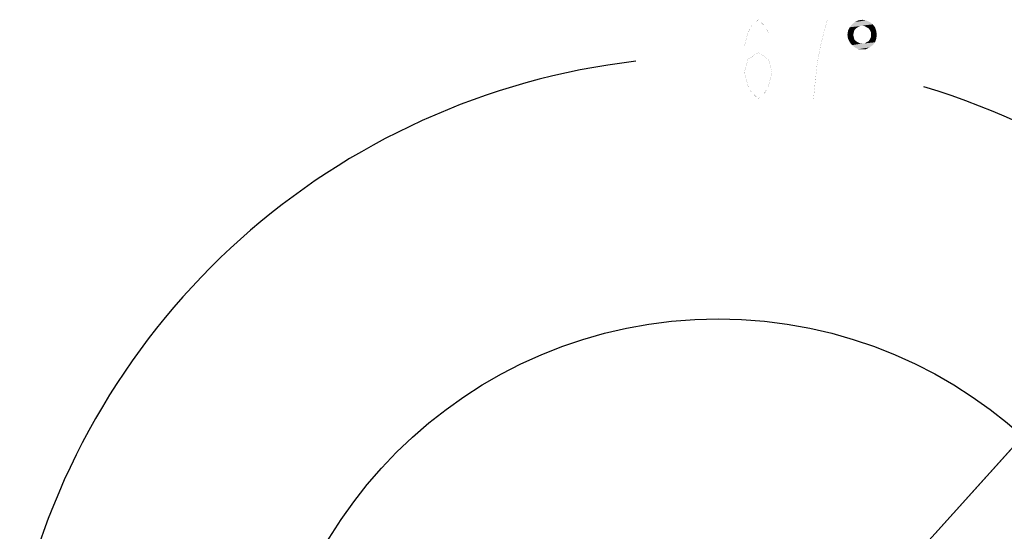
# Model space of a CAD drawing. Header units: millimetres. Extents: x 0 to 9512, y 0 to 6728.
# Tile 65 of 119: x 4165 to 5163, y 1605 to 2123. Entities that reach past the tile are written whole.
import ezdxf

# ---------------------------------------------------------------- set-up
doc = ezdxf.new("R2010")
doc.units = ezdxf.units.MM
doc.header["$LTSCALE"] = 523.16
doc.layers.get('0').update_dxf_attribs({"linetype": 'CONTINUOUS'})
doc.layers.add('运动范围_DXF_DIMENSION', color=7, linetype='CONTINUOUS')
doc.styles.get("Standard").update_dxf_attribs({"font": 'txt', "width": 0.7})
doc.dimstyles.new('DIMSTYLE_18', dxfattribs={"dimtxt": 80, "dimasz": 48, "dimexe": 1, "dimexo": 0, "dimgap": 5, "dimtad": 0, "dimtih": 1, "dimtoh": 1, "dimdec": 1, "dimdsep": 46, "dimtxsty": 'Standard', "dimblk": '_FILLED', "dimblk1": '_FILLED', "dimblk2": '_FILLED', "dimcen": 0.09, "dimclrt": 5, "dimazin": 2, "dimtp": 0.5, "dimtm": 0.5, "dimtfac": 1, "dimtdec": 65535, "dimtofl": 0, "dimtmove": 0, "dimatfit": 3, "dimldrblk": '_FILLED', "dimfxl": 0, "dimtolj": 1, "dimarcsym": 0})
doc.dimstyles.new('DIMSTYLE_6', dxfattribs={"dimtxt": 80, "dimasz": 48, "dimexe": 1, "dimexo": 0, "dimtad": 1, "dimdec": 1, "dimdsep": 46, "dimtxsty": 'Standard', "dimblk": '_FILLED', "dimblk1": '_FILLED', "dimblk2": '_FILLED', "dimcen": 0.09, "dimclrt": 5, "dimazin": 2, "dimtp": 0.8, "dimtm": 0.8, "dimtfac": 1, "dimtdec": 1, "dimtofl": 0, "dimtmove": 0, "dimatfit": 3, "dimldrblk": '_FILLED', "dimfxl": 0, "dimtolj": 1, "dimarcsym": 0})
doc.dimstyles.new('DIMSTYLE_7', dxfattribs={"dimtxt": 80, "dimasz": 48, "dimexe": 1, "dimexo": 0, "dimtad": 1, "dimdsep": 46, "dimtxsty": 'Standard', "dimblk": '_FILLED', "dimblk1": '_FILLED', "dimblk2": '_FILLED', "dimcen": 0.09, "dimclrt": 5, "dimazin": 2, "dimtp": 2, "dimtm": 2, "dimtfac": 1, "dimtofl": 0, "dimtmove": 0, "dimatfit": 3, "dimldrblk": '_FILLED', "dimfxl": 0, "dimtolj": 1, "dimarcsym": 0})

# ---------------------------------------------------------------- blocks, each defined once
blk = doc.blocks.new('_FILLED')
at = {"color": 0, "linetype": 'ByBlock'}
blk.add_solid([(0, 0), (-1, 0.167), (-1, -0.167)], dxfattribs=at)
blk = doc.blocks.new('*D9')
at = {"layer": '运动范围_DXF_DIMENSION', "color": 2, "linetype": 'Continuous', "transparency": 16777216}
for p, q in [((4873.14, 1359.38), (5546.71, 2105.68)), ((5181.99, 1701.59), (4873.14, 1359.38)), ((5181.99, 1701.59), (5181.99, 1701.59))]:
    blk.add_line(p, q, dxfattribs=at)
at = {"layer": '运动范围_DXF_DIMENSION', "color": 2, "linetype": 'Continuous', "transparency": 16777216, "xscale": 48, "yscale": 48, "zscale": 48, "rotation": 227.9308375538}
blk.add_blockref('_FILLED', (5181.99, 1701.59), dxfattribs=at)
blk = doc.blocks.new('*D10')
at = {"layer": '运动范围_DXF_DIMENSION', "color": 2, "linetype": 'Continuous', "transparency": 16777216}
for p, q in [((4873.14, 1359.38), (7149.88, 2121.48)), ((6770.65, 1994.54), (4873.14, 1359.38)), ((6770.65, 1994.54), (6770.65, 1994.54))]:
    blk.add_line(p, q, dxfattribs=at)
at = {"layer": '运动范围_DXF_DIMENSION', "color": 2, "linetype": 'Continuous', "transparency": 16777216, "xscale": 48, "yscale": 48, "zscale": 48, "rotation": 198.507278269}
blk.add_blockref('_FILLED', (6770.65, 1994.54), dxfattribs=at)
blk = doc.blocks.new('*D32')
at = {"layer": '运动范围_DXF_DIMENSION', "color": 2, "linetype": 'Continuous', "transparency": 16777216}
for start, end in [(96.57992, 167), (0, 73.31154)]:
    blk.add_arc((4873.14, 1359.38), 726.7, start, end, dxfattribs=at)
for points in [[(4169.67, 1571.3), (4165.06, 1522.86), (4185.13, 1567.19)], [(5590.26, 1407.09), (5599.84, 1359.38), (5606.25, 1407.62)]]:
    blk.add_solid(points, dxfattribs=at)

msp = doc.modelspace()

# ---------------------------------------------------------------- linework, layer by layer
at = {"color": 2, "linetype": 'Continuous'}
msp.add_circle((4873.138, 1359.384), 460.97, dxfattribs=at)
at = {"layer": '运动范围_DXF_DIMENSION', "color": 5, "linetype": 'Continuous', "const_width": 0.08}
for points in [[(4857.866, 2123.372), (4857.866, 2043.372)], [(4899.866, 2070.039), (4903.366, 2083.372), (4913.866, 2090.039), (4924.366, 2083.372), (4927.866, 2070.039), (4924.366, 2056.705), (4920.866, 2050.039), (4913.866, 2043.372), (4906.866, 2050.039), (4903.366, 2056.705), (4899.866, 2070.039), (4899.866, 2096.705), (4903.366, 2110.039), (4906.866, 2116.705), (4913.866, 2123.372), (4920.866, 2116.705), (4924.366, 2110.039)], [(4969.866, 2043.372), (4973.366, 2076.705), (4976.866, 2096.705), (4980.366, 2110.039), (4983.866, 2123.372), (4955.866, 2123.372)]]:
    msp.add_lwpolyline(points, dxfattribs=at)
at = {"layer": '运动范围_DXF_DIMENSION', "color": 5, "linetype": 'Continuous'}
for points in [[(5019.472, 2117.533), (5006.625, 2115.781), (5008.961, 2118.7)], [(5019.472, 2117.533), (5017.136, 2116.949), (5006.625, 2115.781)], [(5006.625, 2115.781), (5017.136, 2116.949), (5014.8, 2115.781)], [(5027.063, 2121.036), (5008.961, 2118.7), (5011.881, 2121.036)], [(5008.961, 2118.7), (5027.063, 2121.036), (5029.983, 2118.7)], [(5008.961, 2118.7), (5029.983, 2118.7), (5019.472, 2117.533)], [(5022.975, 2122.788), (5011.881, 2121.036), (5015.384, 2122.788)], [(5011.881, 2121.036), (5022.975, 2122.788), (5027.063, 2121.036)], [(5015.384, 2122.788), (5019.472, 2123.372), (5022.975, 2122.788)], [(5021.808, 2116.949), (5019.472, 2117.533), (5029.983, 2118.7)], [(5023.559, 2115.781), (5021.808, 2116.949), (5029.983, 2118.7)], [(5023.559, 2115.781), (5029.983, 2118.7), (5032.319, 2115.781)], [(5010.713, 2110.525), (5004.289, 2108.189), (5004.873, 2112.277)], [(5004.289, 2108.189), (5010.713, 2110.525), (5010.129, 2108.189)], [(5010.129, 2108.189), (5004.873, 2104.102), (5004.289, 2108.189)], [(5014.8, 2115.781), (5013.048, 2114.613), (5004.873, 2112.277)], [(5014.8, 2115.781), (5004.873, 2112.277), (5006.625, 2115.781)], [(5013.048, 2114.613), (5011.297, 2112.861), (5004.873, 2112.277)], [(5004.873, 2112.277), (5011.297, 2112.861), (5010.713, 2110.525)], [(5010.129, 2108.189), (5010.713, 2105.854), (5004.873, 2104.102)], [(5032.319, 2115.781), (5025.895, 2114.613), (5023.559, 2115.781)], [(5027.063, 2112.861), (5025.895, 2114.613), (5032.319, 2115.781)], [(5027.063, 2112.861), (5032.319, 2115.781), (5033.486, 2112.277)], [(5033.486, 2112.277), (5028.231, 2110.525), (5027.063, 2112.861)], [(5028.231, 2108.189), (5028.231, 2110.525), (5033.486, 2112.277)], [(5028.231, 2108.189), (5033.486, 2112.277), (5034.07, 2108.189)], [(5034.07, 2108.189), (5028.231, 2105.854), (5028.231, 2108.189)], [(5028.231, 2105.854), (5034.07, 2108.189), (5033.486, 2104.102)], [(5004.873, 2104.102), (5010.713, 2105.854), (5011.297, 2103.518)], [(5011.297, 2103.518), (5006.625, 2100.598), (5004.873, 2104.102)], [(5011.297, 2103.518), (5013.048, 2101.766), (5006.625, 2100.598)], [(5006.625, 2100.598), (5013.048, 2101.766), (5014.8, 2100.598)], [(5014.8, 2100.598), (5008.961, 2097.678), (5006.625, 2100.598)], [(5014.8, 2100.598), (5017.136, 2099.43), (5008.961, 2097.678)], [(5008.961, 2097.678), (5021.808, 2099.43), (5032.319, 2100.598)], [(5008.961, 2097.678), (5032.319, 2100.598), (5029.983, 2097.678)], [(5019.472, 2099.43), (5021.808, 2099.43), (5008.961, 2097.678)], [(5017.136, 2099.43), (5019.472, 2099.43), (5008.961, 2097.678)], [(5029.983, 2097.678), (5011.881, 2095.343), (5008.961, 2097.678)], [(5011.881, 2095.343), (5029.983, 2097.678), (5026.479, 2095.343)], [(5032.319, 2100.598), (5021.808, 2099.43), (5023.559, 2100.598)], [(5023.559, 2100.598), (5025.895, 2101.766), (5033.486, 2104.102)], [(5023.559, 2100.598), (5033.486, 2104.102), (5032.319, 2100.598)], [(5025.895, 2101.766), (5027.063, 2103.518), (5033.486, 2104.102)], [(5033.486, 2104.102), (5027.063, 2103.518), (5028.231, 2105.854)], [(5026.479, 2095.343), (5015.384, 2093.591), (5011.881, 2095.343)], [(5019.472, 2093.591), (5015.384, 2093.591), (5026.479, 2095.343)], [(5019.472, 2093.591), (5026.479, 2095.343), (5022.975, 2093.591)]]:
    msp.add_solid(points, dxfattribs=at)

# ---------------------------------------------------------------- dimensions: what is measured, and where the dimension line sits
at = {"layer": '运动范围_DXF_DIMENSION', "color": 2, "linetype": 'Continuous'}
for mpoint, dimstyle, picture, middle in [((6770.655, 1994.545), 'DIMSTYLE_7', '*D10', (6878.008, 2051.57)), ((5181.992, 1701.586), 'DIMSTYLE_6', '*D9', (5381.779, 1952.794))]:
    dim = msp.add_radius_dim(center=(4873.138, 1359.384), mpoint=mpoint, text='R<>', dimstyle=dimstyle, override={"dimpost": '<>'}, dxfattribs=at)
    dim.commit()
    dim.dimension.update_dxf_attribs({"geometry": picture, "text_midpoint": middle, "dimtype": 164})
dim = msp.add_angular_dim_2l(base=(4955.4023, 2081.4111), line1=((5592.5693, 1359.3839), (5599.8363, 1359.3839)), line2=((4172.1451, 1521.2208), (4165.0644, 1522.8555)), dimstyle='DIMSTYLE_18', dxfattribs=at)
dim.commit()
dim.dimension.update_dxf_attribs({"geometry": '*D32', "text_midpoint": (4829.866, 2043.3719), "dimtype": 162})

doc.saveas('drawing.dxf')
